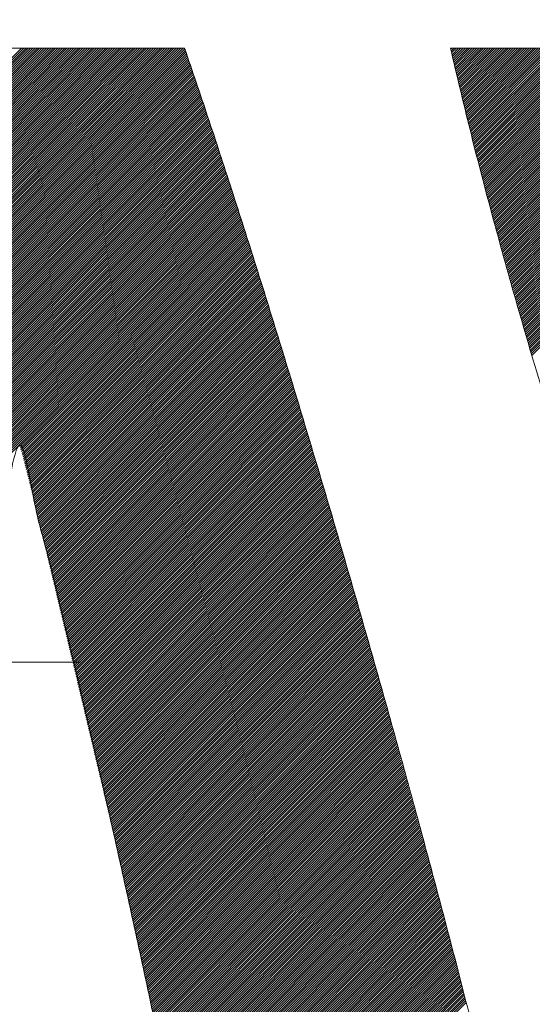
# Model space of a CAD drawing. Header units: millimetres. Extents: x 0 to 1071, y 0 to 742.
# Tile 56 of 130: x 190.18 to 192.19, y 524.5 to 528.35. Entities that reach past the tile are written whole.
import ezdxf

# ---------------------------------------------------------------- set-up
doc = ezdxf.new("R2010")
doc.units = ezdxf.units.MM
doc.header["$LTSCALE"] = 0.454724
doc.linetypes.add('CENTER', pattern=[50.8, 31.75, -6.35, 6.35, -6.35])
doc.layers.add('NoLayerName_001', color=7, linetype='Continuous')

# ---------------------------------------------------------------- blocks, each defined once
blk = doc.blocks.new('JZB_0007')
at = {"layer": 'NoLayerName_001', "color": 7, "linetype": 'Continuous', "lineweight": 25}
for p, q in [((9.6498, 4.8115), (7.8478, 3.0095)), ((9.6475, 4.8182), (7.8506, 3.0213)), ((9.6453, 4.8248), (7.8535, 3.0331)), ((9.643, 4.8315), (7.8564, 3.0449)), ((9.6407, 4.8381), (7.8593, 3.0567)), ((9.634, 4.8402), (7.8622, 3.0685)), ((9.6251, 4.8402), (7.8651, 3.0803)), ((9.6162, 4.8402), (7.868, 3.0921)), ((9.6072, 4.8402), (7.8709, 3.1039)), ((9.5983, 4.8402), (7.8738, 3.1157)), ((9.5894, 4.8402), (7.8767, 3.1275)), ((9.5805, 4.8402), (7.8795, 3.1393)), ((9.5716, 4.8402), (7.8824, 3.1511)), ((9.5627, 4.8402), (7.8853, 3.1629)), ((9.5538, 4.8402), (7.8882, 3.1747)), ((9.5449, 4.8402), (7.8911, 3.1865)), ((9.536, 4.8402), (7.894, 3.1983)), ((9.5271, 4.8402), (7.8969, 3.2101)), ((9.5182, 4.8402), (7.8998, 3.2219)), ((9.5093, 4.8402), (7.9027, 3.2337)), ((9.5003, 4.8402), (7.9056, 3.2455)), ((9.4914, 4.8402), (7.9084, 3.2573)), ((9.4825, 4.8402), (7.9113, 3.2691)), ((9.4736, 4.8402), (7.9142, 3.2809)), ((9.4647, 4.8402), (7.9171, 3.2927)), ((9.4558, 4.8402), (7.92, 3.3045)), ((9.4469, 4.8402), (7.9229, 3.3162)), ((9.438, 4.8402), (7.9258, 3.328)), ((9.4291, 4.8402), (7.9287, 3.3398)), ((9.4202, 4.8402), (7.9316, 3.3516)), ((9.4113, 4.8402), (7.9345, 3.3634)), ((9.4024, 4.8402), (7.9373, 3.3752)), ((9.3934, 4.8402), (7.9402, 3.387)), ((9.3845, 4.8402), (7.9431, 3.3988)), ((9.3756, 4.8402), (7.946, 3.4106)), ((9.3667, 4.8402), (7.9489, 3.4224)), ((9.3578, 4.8402), (7.9518, 3.4342)), ((9.3489, 4.8402), (7.9547, 3.446)), ((9.34, 4.8402), (7.9576, 3.4578)), ((9.3311, 4.8402), (7.9605, 3.4696)), ((9.3222, 4.8402), (7.9634, 3.4814)), ((9.3133, 4.8402), (7.9662, 3.4932)), ((9.3044, 4.8402), (7.9691, 3.505)), ((9.2954, 4.8402), (7.972, 3.5168)), ((9.2865, 4.8402), (7.9749, 3.5286)), ((9.2776, 4.8402), (7.9779, 3.5405)), ((9.2687, 4.8402), (7.9809, 3.5524)), ((9.2598, 4.8402), (7.984, 3.5644)), ((9.2509, 4.8402), (7.987, 3.5763)), ((9.242, 4.8402), (7.99, 3.5883)), ((9.2331, 4.8402), (7.9931, 3.6002)), ((9.2242, 4.8402), (7.9961, 3.6122)), ((9.2153, 4.8402), (7.9992, 3.6241)), ((9.2064, 4.8402), (8.0022, 3.6361)), ((9.1975, 4.8402), (8.0052, 3.648)), ((9.1885, 4.8402), (8.0083, 3.66)), ((9.1796, 4.8402), (8.0113, 3.6719)), ((9.1707, 4.8402), (8.0144, 3.6839)), ((9.1618, 4.8402), (8.0174, 3.6958)), ((9.1529, 4.8402), (8.0204, 3.7078)), ((9.144, 4.8402), (8.0235, 3.7197)), ((9.1351, 4.8402), (8.0265, 3.7317)), ((9.1262, 4.8402), (8.0295, 3.7436)), ((9.1173, 4.8402), (8.0326, 3.7556)), ((9.1084, 4.8402), (8.0356, 3.7675)), ((9.0995, 4.8402), (8.0387, 3.7795)), ((9.0906, 4.8402), (8.0417, 3.7914)), ((9.0816, 4.8402), (8.0447, 3.8033)), ((9.0727, 4.8402), (8.0478, 3.8153)), ((9.0638, 4.8402), (8.0508, 3.8272)), ((9.0549, 4.8402), (8.0539, 3.8392)), ((9.046, 4.8402), (8.0569, 3.8511)), ((9.0371, 4.8402), (8.0599, 3.8631)), ((9.0282, 4.8402), (8.063, 3.875)), ((9.0193, 4.8402), (8.066, 3.887)), ((9.0104, 4.8402), (8.0691, 3.8989)), ((9.0015, 4.8402), (8.0721, 3.9109)), ((10.6852, 4.8402), (10.6811, 4.8362)), ((10.6941, 4.8402), (10.6828, 4.829)), ((10.703, 4.8402), (10.6846, 4.8218)), ((10.7119, 4.8402), (10.6863, 4.8146)), ((10.7208, 4.8402), (10.688, 4.8075)), ((10.7297, 4.8402), (10.6897, 4.8003)), ((10.7386, 4.8402), (10.6915, 4.7931)), ((10.7475, 4.8402), (10.6932, 4.7859)), ((10.7564, 4.8402), (10.6949, 4.7787)), ((10.7653, 4.8402), (10.6966, 4.7715)), ((10.7742, 4.8402), (10.6984, 4.7644)), ((10.7832, 4.8402), (10.7001, 4.7572)), ((10.7921, 4.8402), (10.7018, 4.75)), ((10.801, 4.8402), (10.7035, 4.7428)), ((10.8099, 4.8402), (10.7053, 4.7356)), ((10.8188, 4.8402), (10.707, 4.7285)), ((10.8277, 4.8402), (10.7087, 4.7213)), ((10.8366, 4.8402), (10.7105, 4.7141)), ((10.8455, 4.8402), (10.7122, 4.7069)), ((10.8544, 4.8402), (10.7139, 4.6997)), ((10.8633, 4.8402), (10.7156, 4.6926)), ((10.8722, 4.8402), (10.7174, 4.6854)), ((10.8812, 4.8402), (10.7191, 4.6782)), ((10.8901, 4.8402), (10.7208, 4.671)), ((10.899, 4.8402), (10.7225, 4.6638)), ((10.9079, 4.8402), (10.7243, 4.6566)), ((10.9168, 4.8402), (10.726, 4.6495)), ((10.9257, 4.8402), (10.7277, 4.6423)), ((10.9346, 4.8402), (10.7295, 4.6351)), ((10.9435, 4.8402), (10.7312, 4.6279)), ((10.9524, 4.8402), (10.7329, 4.6207)), ((10.9613, 4.8402), (10.7346, 4.6136)), ((10.9702, 4.8402), (10.7364, 4.6064)), ((10.9791, 4.8402), (10.7381, 4.5992)), ((10.9881, 4.8402), (10.7398, 4.592)), ((10.997, 4.8402), (10.7415, 4.5848)), ((11.0059, 4.8402), (10.7433, 4.5776)), ((11.0148, 4.8402), (10.745, 4.5705)), ((11.0237, 4.8402), (10.7467, 4.5633)), ((11.0326, 4.8402), (10.7484, 4.5561)), ((11.0415, 4.8402), (10.7502, 4.5489)), ((11.0504, 4.8402), (10.7519, 4.5418)), ((11.0593, 4.8402), (10.7537, 4.5347)), ((11.0682, 4.8402), (10.7556, 4.5276)), ((11.0771, 4.8402), (10.7574, 4.5205)), ((11.086, 4.8402), (10.7592, 4.5134)), ((11.095, 4.8402), (10.7611, 4.5064)), ((11.1039, 4.8402), (10.7629, 4.4993)), ((11.1128, 4.8402), (10.7647, 4.4922)), ((11.1217, 4.8402), (10.7665, 4.4851)), ((11.1306, 4.8402), (10.7684, 4.478)), ((11.1395, 4.8402), (10.7702, 4.471)), ((11.1484, 4.8402), (10.772, 4.4639)), ((11.1573, 4.8402), (10.7739, 4.4568)), ((11.1662, 4.8402), (10.7757, 4.4497)), ((11.1751, 4.8402), (10.7775, 4.4426)), ((11.184, 4.8402), (10.7793, 4.4356)), ((11.1929, 4.8402), (10.7812, 4.4285)), ((11.2019, 4.8402), (10.783, 4.4214)), ((11.2108, 4.8402), (10.7848, 4.4143)), ((11.2197, 4.8402), (10.7867, 4.4072)), ((11.2286, 4.8402), (10.7885, 4.4002)), ((11.2375, 4.8402), (10.7903, 4.3931)), ((11.2464, 4.8402), (10.7921, 4.386)), ((11.2553, 4.8402), (10.794, 4.3789)), ((11.2642, 4.8402), (10.7958, 4.3718)), ((11.2731, 4.8402), (10.7976, 4.3648)), ((11.282, 4.8402), (10.7995, 4.3577)), ((11.2909, 4.8402), (10.8013, 4.3506)), ((11.2998, 4.8402), (10.8031, 4.3435)), ((11.3088, 4.8402), (10.805, 4.3364)), ((11.3177, 4.8402), (10.8068, 4.3294)), ((11.3266, 4.8402), (10.8086, 4.3223)), ((11.3355, 4.8402), (10.8104, 4.3152)), ((11.3444, 4.8402), (10.8123, 4.3081)), ((11.3533, 4.8402), (10.8141, 4.301)), ((11.3622, 4.8402), (10.8159, 4.294)), ((11.3711, 4.8402), (10.8178, 4.2869)), ((11.38, 4.8402), (10.8196, 4.2798)), ((11.3889, 4.8402), (10.8214, 4.2727)), ((11.3978, 4.8402), (10.8232, 4.2657)), ((11.4067, 4.8402), (10.8251, 4.2586)), ((11.4157, 4.8402), (10.8269, 4.2515)), ((11.4246, 4.8402), (10.8287, 4.2444)), ((11.4335, 4.8402), (10.8306, 4.2373)), ((11.4424, 4.8402), (10.8325, 4.2303)), ((11.4513, 4.8402), (10.8344, 4.2234)), ((11.4602, 4.8402), (10.8364, 4.2165)), ((11.4691, 4.8402), (10.8384, 4.2095)), ((11.478, 4.8402), (10.8403, 4.2026)), ((11.4869, 4.8402), (10.8423, 4.1956)), ((11.4958, 4.8402), (10.8442, 4.1887)), ((11.5047, 4.8402), (10.8462, 4.1817)), ((11.5136, 4.8402), (10.8482, 4.1748)), ((11.5226, 4.8402), (10.8501, 4.1678)), ((11.5315, 4.8402), (10.8521, 4.1609)), ((11.5404, 4.8402), (10.8541, 4.1539)), ((11.5493, 4.8402), (10.856, 4.147)), ((11.5582, 4.8402), (10.858, 4.14)), ((11.5671, 4.8402), (10.8599, 4.1331)), ((11.576, 4.8402), (10.8619, 4.1261)), ((11.5849, 4.8402), (10.8639, 4.1192)), ((11.5938, 4.8402), (10.8658, 4.1122)), ((11.6027, 4.8402), (10.8678, 4.1053)), ((11.6116, 4.8402), (10.8697, 4.0983)), ((11.6205, 4.8402), (10.8717, 4.0914)), ((11.6295, 4.8402), (10.8737, 4.0845)), ((11.6384, 4.8402), (10.8756, 4.0775)), ((11.6473, 4.8402), (10.8776, 4.0706)), ((11.6562, 4.8402), (10.8795, 4.0636)), ((11.6651, 4.8402), (10.8815, 4.0567)), ((11.674, 4.8402), (10.8835, 4.0497)), ((11.6829, 4.8402), (10.8854, 4.0428)), ((11.6918, 4.8402), (10.8874, 4.0358)), ((11.7007, 4.8402), (10.8893, 4.0289)), ((11.7096, 4.8402), (10.8913, 4.0219)), ((11.7185, 4.8402), (10.8933, 4.015)), ((11.7275, 4.8402), (10.8952, 4.008)), ((11.7364, 4.8402), (10.8972, 4.0011)), ((11.7453, 4.8402), (10.8992, 3.9941)), ((11.7542, 4.8402), (10.9011, 3.9872)), ((11.7631, 4.8402), (10.9031, 3.9802)), ((11.772, 4.8402), (10.905, 3.9733)), ((11.7809, 4.8402), (10.907, 3.9663)), ((11.7898, 4.8402), (10.909, 3.9594)), ((11.7987, 4.8402), (10.9109, 3.9524)), ((11.8076, 4.8402), (10.9129, 3.9455)), ((11.8165, 4.8402), (10.9148, 3.9386)), ((11.8254, 4.8402), (10.9168, 3.9316)), ((11.8344, 4.8402), (10.9188, 3.9247)), ((11.8433, 4.8402), (10.9207, 3.9177)), ((11.8522, 4.8402), (10.9227, 3.9108)), ((11.8611, 4.8402), (10.9246, 3.9038)), ((11.87, 4.8402), (10.9266, 3.8969)), ((11.8789, 4.8402), (10.9286, 3.8899)), ((11.8878, 4.8402), (10.9305, 3.883)), ((11.8967, 4.8402), (10.9325, 3.876)), ((11.9056, 4.8402), (10.9344, 3.8691)), ((11.9145, 4.8402), (10.9364, 3.8621)), ((11.9234, 4.8402), (10.9384, 3.8552)), ((11.9323, 4.8402), (10.9403, 3.8482)), ((11.9413, 4.8402), (10.9423, 3.8413)), ((11.9502, 4.8402), (10.9443, 3.8343)), ((11.9591, 4.8402), (10.9462, 3.8274)), ((11.9616, 4.8339), (10.9482, 3.8204)), ((11.9633, 4.8267), (10.9501, 3.8135)), ((11.965, 4.8194), (10.9521, 3.8066)), ((11.9667, 4.8122), (10.9541, 3.7996)), ((9.6612, 4.7784), (7.8335, 2.9507)), ((9.6589, 4.785), (7.8363, 2.9624)), ((9.6566, 4.7916), (7.8391, 2.9741)), ((9.6544, 4.7983), (7.842, 2.9859)), ((9.6521, 4.8049), (7.8449, 2.9977)), ((11.9683, 4.805), (10.956, 3.7927)), ((11.97, 4.7977), (10.958, 3.7857)), ((11.9717, 4.7905), (10.9599, 3.7788)), ((11.9734, 4.7833), (10.9619, 3.7718)), ((11.9751, 4.7761), (10.9639, 3.7649)), ((9.6747, 4.7384), (7.817, 2.8807)), ((9.6724, 4.7451), (7.8198, 2.8924)), ((9.6702, 4.7517), (7.8225, 2.9041)), ((9.6679, 4.7584), (7.8253, 2.9157)), ((9.6657, 4.7651), (7.828, 2.9274)), ((9.6634, 4.7717), (7.8308, 2.9391)), ((11.9767, 4.7688), (10.9658, 3.7579)), ((11.9784, 4.7616), (10.9678, 3.751)), ((11.9801, 4.7544), (10.9697, 3.744)), ((11.9818, 4.7471), (10.9717, 3.7371)), ((11.9834, 4.7399), (10.9737, 3.7301)), ((9.6882, 4.6985), (7.8005, 2.8108)), ((9.686, 4.7052), (7.8032, 2.8224)), ((9.6837, 4.7118), (7.806, 2.8341)), ((9.6814, 4.7185), (7.8087, 2.8457)), ((9.6792, 4.7251), (7.8115, 2.8574)), ((9.6769, 4.7318), (7.8142, 2.8691)), ((11.9851, 4.7327), (10.9756, 3.7232)), ((11.9868, 4.7254), (10.9776, 3.7162)), ((11.9885, 4.7182), (10.9795, 3.7093)), ((11.9902, 4.711), (10.9815, 3.7023)), ((11.9918, 4.7037), (10.9835, 3.6954)), ((11.9935, 4.6965), (10.9854, 3.6884)), ((9.7017, 4.6585), (7.7839, 2.7408)), ((9.6994, 4.6652), (7.7867, 2.7524)), ((9.6972, 4.6719), (7.7894, 2.7641)), ((9.695, 4.6785), (7.7922, 2.7758)), ((9.6927, 4.6852), (7.7949, 2.7874)), ((9.6905, 4.6918), (7.7977, 2.7991)), ((11.9952, 4.6893), (10.9874, 3.6815)), ((11.9969, 4.6821), (10.9894, 3.6745)), ((11.9985, 4.6748), (10.9913, 3.6676)), ((12.0002, 4.6676), (10.9933, 3.6607)), ((12.0019, 4.6604), (10.9952, 3.6537)), ((9.7128, 4.6251), (7.7701, 2.6824)), ((9.7106, 4.6318), (7.7729, 2.6941)), ((9.7083, 4.6385), (7.7756, 2.7058)), ((9.7061, 4.6451), (7.7784, 2.7174)), ((9.7039, 4.6518), (7.7812, 2.7291)), ((12.0036, 4.6531), (10.9972, 3.6468)), ((12.0053, 4.6459), (10.9992, 3.6398)), ((9.7261, 4.585), (7.7536, 2.6124)), ((9.7239, 4.5917), (7.7563, 2.6241)), ((9.7217, 4.5983), (7.7591, 2.6358)), ((9.7195, 4.605), (7.7619, 2.6474)), ((9.7172, 4.6117), (7.7646, 2.6591)), ((9.715, 4.6184), (7.7674, 2.6708)), ((9.7395, 4.5449), (7.737, 2.5424)), ((9.7372, 4.5515), (7.7398, 2.5541)), ((9.735, 4.5582), (7.7426, 2.5658)), ((9.7328, 4.5649), (7.7453, 2.5774)), ((9.7306, 4.5716), (7.7481, 2.5891)), ((9.7283, 4.5783), (7.7508, 2.6008)), ((9.7528, 4.5047), (7.7205, 2.4724)), ((9.7506, 4.5114), (7.7233, 2.4841)), ((9.7484, 4.5181), (7.726, 2.4958)), ((9.7461, 4.5248), (7.7288, 2.5074)), ((9.7439, 4.5315), (7.7315, 2.5191)), ((9.7417, 4.5382), (7.7343, 2.5308)), ((9.7661, 4.4646), (7.704, 2.4025)), ((9.7639, 4.4713), (7.7067, 2.4141)), ((9.7617, 4.478), (7.7095, 2.4258)), ((9.7595, 4.4847), (7.7122, 2.4375)), ((9.7572, 4.4914), (7.715, 2.4491)), ((9.755, 4.4981), (7.7177, 2.4608)), ((9.777, 4.431), (7.6905, 2.3445)), ((9.7749, 4.4377), (7.6932, 2.356)), ((9.7727, 4.4445), (7.6959, 2.3676)), ((9.7705, 4.4512), (7.6985, 2.3792)), ((9.7683, 4.4579), (7.7012, 2.3908)), ((9.79, 4.3906), (7.6744, 2.2749)), ((9.7879, 4.3973), (7.6771, 2.2865)), ((9.7857, 4.404), (7.6798, 2.2981)), ((9.7835, 4.4108), (7.6825, 2.3097)), ((9.7814, 4.4175), (7.6851, 2.3213)), ((9.7792, 4.4242), (7.6878, 2.3329)), ((9.8031, 4.3501), (6.8026, 1.3497)), ((9.8009, 4.3569), (7.6594, 2.2154)), ((9.7987, 4.3636), (7.6627, 2.2276)), ((9.7966, 4.3703), (7.6661, 2.2398)), ((9.7944, 4.3771), (7.6691, 2.2518)), ((9.7922, 4.3838), (7.6717, 2.2633)), ((9.8052, 4.3434), (6.8044, 1.3425)), ((9.8074, 4.3366), (6.8061, 1.3353)), ((9.8096, 4.3299), (6.8078, 1.3281)), ((9.8117, 4.3232), (6.8095, 1.3209)), ((9.8139, 4.3164), (6.8112, 1.3137)), ((9.8161, 4.3097), (6.813, 1.3066)), ((9.8183, 4.303), (6.8147, 1.2994)), ((9.8204, 4.2962), (6.8164, 1.2922)), ((9.8226, 4.2895), (6.8181, 1.285)), ((9.8248, 4.2827), (6.8198, 1.2778)), ((9.8269, 4.276), (6.8215, 1.2706)), ((9.8291, 4.2693), (6.8233, 1.2634)), ((9.8313, 4.2625), (6.825, 1.2562)), ((9.8335, 4.2558), (6.8267, 1.249)), ((9.8356, 4.249), (6.8284, 1.2418)), ((9.8378, 4.2423), (6.8301, 1.2347)), ((9.84, 4.2356), (6.8319, 1.2275)), ((9.8421, 4.2288), (6.8336, 1.2203)), ((9.8443, 4.2221), (6.8353, 1.2131)), ((9.8465, 4.2154), (6.8369, 1.2058)), ((9.8486, 4.2086), (6.8385, 1.1985)), ((9.8508, 4.2019), (6.8401, 1.1912)), ((9.853, 4.1951), (6.8417, 1.1839)), ((9.8552, 4.1884), (6.8433, 1.1765)), ((9.8573, 4.1817), (6.8449, 1.1692)), ((9.8595, 4.1749), (6.8464, 1.1619)), ((9.8617, 4.1682), (6.848, 1.1546)), ((9.8638, 4.1615), (6.8496, 1.1472)), ((9.866, 4.1547), (8.9953, 3.284)), ((9.8682, 4.148), (8.9974, 3.2772)), ((9.8703, 4.1412), (8.9995, 3.2704)), ((9.8725, 4.1345), (9.0016, 3.2636)), ((9.8747, 4.1278), (9.0037, 3.2567)), ((9.8769, 4.121), (9.0057, 3.2498)), ((9.879, 4.1143), (9.0075, 3.2427)), ((9.8812, 4.1075), (9.0093, 3.2356)), ((9.8834, 4.1008), (9.0111, 3.2285)), ((9.8855, 4.0941), (9.0129, 3.2214)), ((9.8877, 4.0873), (9.0147, 3.2144)), ((9.8899, 4.0806), (9.0165, 3.2073)), ((9.892, 4.0739), (9.0183, 3.2002)), ((9.8942, 4.0671), (9.0202, 3.1931)), ((9.8964, 4.0604), (9.022, 3.186)), ((9.8986, 4.0536), (9.0238, 3.1789)), ((9.9007, 4.0469), (9.0256, 3.1718)), ((9.9029, 4.0402), (9.0274, 3.1647)), ((9.9051, 4.0334), (9.0292, 3.1576)), ((9.9072, 4.0267), (9.031, 3.1505)), ((9.9094, 4.02), (9.0328, 3.1434)), ((9.9116, 4.0132), (9.0346, 3.1363)), ((9.9137, 4.0064), (9.0365, 3.1292)), ((9.9158, 3.9996), (9.0383, 3.1221)), ((9.9179, 3.9928), (9.0401, 3.115)), ((9.9201, 3.9861), (9.0419, 3.1079)), ((9.9222, 3.9793), (9.0437, 3.1008)), ((9.9243, 3.9725), (9.0455, 3.0937)), ((9.9264, 3.9657), (9.0473, 3.0866)), ((9.9285, 3.9589), (9.049, 3.0794)), ((9.9306, 3.9521), (9.0507, 3.0722)), ((9.9327, 3.9453), (9.0525, 3.065)), ((9.9348, 3.9385), (9.0542, 3.0578)), ((9.9369, 3.9317), (9.0559, 3.0506)), ((9.939, 3.9249), (9.0576, 3.0434)), ((9.9411, 3.9181), (9.0593, 3.0363)), ((9.9432, 3.9113), (9.0611, 3.0291)), ((9.9454, 3.9045), (9.0628, 3.0219)), ((9.9475, 3.8977), (9.0645, 3.0147)), ((9.9496, 3.8909), (9.0662, 3.0075)), ((9.9517, 3.8841), (9.0679, 3.0003)), ((9.9538, 3.8773), (9.0697, 2.9931)), ((9.9559, 3.8705), (9.0714, 2.9859)), ((9.958, 3.8637), (9.0731, 2.9787)), ((9.9601, 3.8569), (9.0748, 2.9715)), ((9.9622, 3.8501), (9.0765, 2.9644)), ((9.9643, 3.8433), (9.0782, 2.9572)), ((9.9664, 3.8365), (9.08, 2.95)), ((9.9686, 3.8297), (9.0817, 2.9428)), ((9.9707, 3.8229), (9.0834, 2.9356)), ((9.9728, 3.8161), (9.0851, 2.9284)), ((9.9749, 3.8093), (9.0868, 2.9212)), ((9.977, 3.8025), (9.0886, 2.914)), ((9.9791, 3.7957), (9.0903, 2.9068)), ((9.9812, 3.7889), (9.092, 2.8997)), ((9.9833, 3.7821), (9.0937, 2.8925)), ((9.9854, 3.7753), (9.0954, 2.8853)), ((9.9875, 3.7685), (9.0972, 2.8781)), ((9.9896, 3.7617), (9.0989, 2.8709)), ((9.9918, 3.7549), (9.1006, 2.8637)), ((9.9939, 3.7481), (9.1023, 2.8565)), ((9.996, 3.7413), (9.104, 2.8493)), ((9.9981, 3.7345), (9.1057, 2.8421)), ((10.0002, 3.7277), (9.1075, 2.8349)), ((10.0023, 3.7209), (9.1092, 2.8278)), ((10.0044, 3.7141), (9.1109, 2.8206)), ((10.0065, 3.7073), (9.1126, 2.8134)), ((10.0086, 3.7005), (9.1143, 2.8062)), ((10.0107, 3.6937), (9.1161, 2.799)), ((10.0128, 3.6869), (9.1178, 2.7918)), ((10.015, 3.6801), (9.1195, 2.7846)), ((10.0171, 3.6733), (9.1212, 2.7774)), ((10.0192, 3.6665), (9.1229, 2.7702)), ((10.0213, 3.6597), (9.1247, 2.763)), ((10.0234, 3.6529), (9.1264, 2.7559)), ((10.0255, 3.6461), (9.1281, 2.7487)), ((10.0276, 3.6393), (9.1298, 2.7415)), ((10.0297, 3.6325), (9.1315, 2.7343)), ((10.0318, 3.6257), (9.1332, 2.7271)), ((10.0339, 3.6189), (9.135, 2.7199)), ((10.036, 3.6121), (9.1367, 2.7127)), ((10.0382, 3.6053), (9.1384, 2.7055)), ((10.0403, 3.5985), (9.1401, 2.6983)), ((10.0424, 3.5917), (9.1418, 2.6912)), ((10.0445, 3.5849), (9.1436, 2.684)), ((10.0466, 3.5781), (9.1453, 2.6768)), ((10.0487, 3.5713), (9.147, 2.6696)), ((10.0508, 3.5645), (9.1487, 2.6624)), ((10.0529, 3.5577), (9.1504, 2.6552)), ((10.055, 3.5509), (9.1522, 2.648)), ((10.0571, 3.5441), (9.1539, 2.6408)), ((10.0592, 3.5373), (9.1556, 2.6336)), ((10.0614, 3.5305), (9.1573, 2.6264)), ((10.0634, 3.5237), (9.159, 2.6193)), ((10.0655, 3.5168), (9.1607, 2.6121)), ((10.0676, 3.51), (9.1625, 2.6049)), ((10.0696, 3.5031), (9.1642, 2.5977)), ((10.0717, 3.4963), (9.1659, 2.5905)), ((10.0737, 3.4894), (9.1676, 2.5833)), ((10.0758, 3.4825), (9.1693, 2.5761)), ((10.0778, 3.4757), (9.1711, 2.5689)), ((10.0799, 3.4688), (9.1728, 2.5617)), ((10.0819, 3.462), (9.1745, 2.5545)), ((10.084, 3.4551), (9.1762, 2.5474)), ((10.086, 3.4483), (9.1779, 2.5402)), ((10.0881, 3.4414), (9.1797, 2.533)), ((10.0901, 3.4346), (9.1814, 2.5258)), ((10.0922, 3.4277), (9.1831, 2.5186)), ((10.0943, 3.4209), (9.1848, 2.5114)), ((10.0963, 3.414), (9.1865, 2.5042)), ((10.0984, 3.4071), (9.1882, 2.497)), ((10.1004, 3.4003), (9.19, 2.4898)), ((10.1025, 3.3934), (9.1917, 2.4827)), ((10.1045, 3.3866), (9.1934, 2.4755)), ((10.1066, 3.3797), (9.1951, 2.4683)), ((10.1086, 3.3729), (9.1968, 2.4611)), ((10.1107, 3.366), (9.1986, 2.4539)), ((10.1127, 3.3592), (9.2003, 2.4467)), ((10.1148, 3.3523), (9.202, 2.4395)), ((10.1168, 3.3455), (9.2037, 2.4323)), ((10.1189, 3.3386), (9.2054, 2.4251)), ((10.121, 3.3317), (9.2072, 2.4179)), ((10.123, 3.3249), (9.2089, 2.4108)), ((10.1251, 3.318), (9.2106, 2.4036)), ((10.1271, 3.3112), (9.2123, 2.3964)), ((10.1292, 3.3043), (9.214, 2.3892)), ((10.1312, 3.2975), (9.2157, 2.382)), ((10.1333, 3.2906), (9.2175, 2.3748)), ((10.1353, 3.2838), (9.2192, 2.3676)), ((10.1374, 3.2769), (9.2209, 2.3604)), ((10.1394, 3.2701), (9.2226, 2.3532)), ((10.1415, 3.2632), (9.2243, 2.346)), ((10.1435, 3.2563), (9.2261, 2.3389)), ((10.1456, 3.2495), (9.2278, 2.3317)), ((10.1477, 3.2426), (9.2295, 2.3245)), ((10.1497, 3.2358), (9.2312, 2.3173)), ((10.1518, 3.2289), (9.2329, 2.3101)), ((10.1538, 3.2221), (9.2347, 2.3029)), ((10.1559, 3.2152), (9.2364, 2.2957)), ((10.1579, 3.2084), (9.2381, 2.2885)), ((10.16, 3.2015), (9.2398, 2.2813)), ((10.162, 3.1947), (9.2415, 2.2741)), ((10.1641, 3.1878), (9.2432, 2.267)), ((10.1661, 3.1809), (9.245, 2.2598)), ((10.1682, 3.1741), (9.2467, 2.2526)), ((10.1702, 3.1672), (9.2484, 2.2454)), ((10.1723, 3.1604), (9.2501, 2.2382)), ((10.1744, 3.1535), (9.2518, 2.231)), ((10.1764, 3.1467), (9.2536, 2.2238)), ((10.1785, 3.1398), (9.2553, 2.2166)), ((10.1805, 3.133), (9.257, 2.2094)), ((10.1826, 3.1261), (9.2587, 2.2023)), ((10.1846, 3.1193), (9.2604, 2.1951)), ((10.1867, 3.1124), (9.2622, 2.1879)), ((10.1887, 3.1055), (9.2639, 2.1807)), ((10.1908, 3.0987), (9.2656, 2.1735)), ((10.1928, 3.0918), (9.2673, 2.1663)), ((10.1949, 3.085), (9.269, 2.1591)), ((10.1969, 3.0781), (9.2707, 2.1519)), ((10.199, 3.0713), (9.2725, 2.1447)), ((10.2011, 3.0644), (9.2742, 2.1375)), ((10.2031, 3.0576), (9.2759, 2.1304)), ((10.2052, 3.0507), (9.2776, 2.1232)), ((10.2072, 3.0439), (9.2793, 2.116)), ((10.2093, 3.037), (9.2811, 2.1088)), ((10.2113, 3.0301), (9.2828, 2.1016)), ((10.2134, 3.0233), (9.2845, 2.0944)), ((10.2154, 3.0164), (9.2862, 2.0872)), ((10.2174, 3.0095), (9.2879, 2.08)), ((10.2194, 3.0026), (9.2897, 2.0728)), ((10.2214, 2.9957), (9.2914, 2.0656)), ((10.2234, 2.9888), (9.2931, 2.0585)), ((10.2254, 2.9819), (9.2948, 2.0513)), ((10.2274, 2.975), (9.2965, 2.0441)), ((10.2294, 2.9681), (9.2982, 2.0369)), ((10.2314, 2.9611), (9.3, 2.0297)), ((10.2334, 2.9542), (9.3017, 2.0225)), ((10.2354, 2.9473), (9.3034, 2.0153)), ((10.2374, 2.9404), (9.3051, 2.0081)), ((10.2394, 2.9335), (9.3068, 2.0009)), ((10.2414, 2.9266), (9.3086, 1.9938)), ((10.2434, 2.9197), (9.3103, 1.9866)), ((10.2454, 2.9128), (9.312, 1.9794)), ((10.2474, 2.9059), (9.3137, 1.9722)), ((10.2494, 2.899), (9.3154, 1.965)), ((10.2514, 2.8921), (9.3172, 1.9578)), ((10.2534, 2.8852), (9.3189, 1.9506)), ((10.2554, 2.8783), (9.3206, 1.9434)), ((10.2574, 2.8714), (9.3223, 1.9362)), ((10.2594, 2.8645), (9.324, 1.929)), ((10.2614, 2.8575), (9.3257, 1.9219)), ((10.2634, 2.8506), (9.3275, 1.9147)), ((10.2654, 2.8437), (9.3292, 1.9075)), ((10.2674, 2.8368), (9.3309, 1.9003)), ((10.2694, 2.8299), (9.3326, 1.8931)), ((10.2714, 2.823), (9.3343, 1.8859)), ((10.2734, 2.8161), (9.3361, 1.8787)), ((10.2754, 2.8092), (9.3378, 1.8715)), ((10.2774, 2.8023), (9.3395, 1.8643)), ((10.2794, 2.7954), (9.3412, 1.8571)), ((10.2814, 2.7885), (9.3429, 1.85)), ((10.2835, 2.7816), (9.3447, 1.8428)), ((10.2855, 2.7747), (9.3464, 1.8356)), ((10.2875, 2.7678), (9.3481, 1.8284)), ((10.2895, 2.7608), (9.3498, 1.8212)), ((10.2915, 2.7539), (9.3515, 1.814)), ((10.2935, 2.747), (9.3532, 1.8068)), ((10.2955, 2.7401), (9.355, 1.7996)), ((10.2975, 2.7332), (9.3567, 1.7924)), ((10.2995, 2.7263), (9.3584, 1.7853)), ((10.3015, 2.7194), (9.3601, 1.7781)), ((10.3035, 2.7125), (9.3618, 1.7709)), ((10.3055, 2.7056), (9.3636, 1.7637)), ((10.3075, 2.6987), (9.3653, 1.7565)), ((10.3095, 2.6918), (9.367, 1.7493)), ((10.3115, 2.6849), (9.3687, 1.7421)), ((10.3135, 2.678), (9.3703, 1.7348)), ((10.3155, 2.6711), (9.3719, 1.7275)), ((10.3175, 2.6641), (9.3735, 1.7202)), ((10.3195, 2.6572), (9.3751, 1.7129)), ((10.3215, 2.6503), (9.3767, 1.7056)), ((10.3235, 2.6434), (9.3783, 1.6983)), ((10.3255, 2.6365), (9.3799, 1.691)), ((10.3275, 2.6296), (9.3815, 1.6836)), ((10.3295, 2.6227), (9.3831, 1.6763)), ((10.3315, 2.6158), (9.3847, 1.669)), ((10.3335, 2.6089), (9.3863, 1.6617)), ((10.3355, 2.602), (9.3879, 1.6544)), ((10.3375, 2.5951), (9.3895, 1.6471)), ((10.3395, 2.5882), (9.3911, 1.6398)), ((10.3415, 2.5813), (9.3927, 1.6325)), ((10.3435, 2.5744), (9.3943, 1.6252)), ((10.3455, 2.5674), (9.3959, 1.6178)), ((10.3475, 2.5605), (9.3975, 1.6105)), ((10.3495, 2.5536), (9.3991, 1.6032)), ((10.3515, 2.5467), (9.4007, 1.5959)), ((10.3535, 2.5398), (9.4023, 1.5886)), ((10.3555, 2.5329), (9.4039, 1.5813)), ((10.3575, 2.526), (9.4055, 1.574)), ((10.3595, 2.5191), (9.4071, 1.5667)), ((10.3615, 2.5122), (9.4087, 1.5593)), ((10.3635, 2.5053), (9.4103, 1.552)), ((10.3655, 2.4984), (9.4119, 1.5447)), ((10.3674, 2.4914), (9.4134, 1.5374)), ((10.3693, 2.4844), (9.415, 1.5301)), ((10.3712, 2.4774), (9.4166, 1.5228)), ((10.3732, 2.4704), (9.4182, 1.5155)), ((10.3751, 2.4634), (9.4198, 1.5082)), ((10.377, 2.4564), (9.4214, 1.5008)), ((10.3789, 2.4494), (9.423, 1.4935)), ((10.3809, 2.4425), (9.4246, 1.4862)), ((10.3828, 2.4355), (9.4262, 1.4789)), ((10.3847, 2.4285), (9.4278, 1.4716)), ((10.3866, 2.4215), (9.4294, 1.4643)), ((10.3885, 2.4145), (9.431, 1.457)), ((10.3905, 2.4075), (9.4326, 1.4497)), ((10.3924, 2.4005), (9.4342, 1.4424)), ((10.3943, 2.3935), (9.4358, 1.435)), ((10.3962, 2.3866), (9.4374, 1.4277)), ((10.3981, 2.3796), (9.439, 1.4204)), ((10.4001, 2.3726), (9.4406, 1.4131)), ((10.402, 2.3656), (9.4422, 1.4058)), ((10.4039, 2.3586), (9.4438, 1.3985)), ((10.4058, 2.3516), (9.4454, 1.3912)), ((10.4077, 2.3446), (9.447, 1.3839)), ((10.4097, 2.3376), (9.4486, 1.3765)), ((10.4116, 2.3306), (9.4502, 1.3692)), ((10.4135, 2.3237), (9.4518, 1.3619)), ((10.4154, 2.3167), (9.4534, 1.3546)), ((10.4173, 2.3097), (9.455, 1.3473)), ((10.4193, 2.3027), (9.4566, 1.34)), ((10.4212, 2.2957), (9.4582, 1.3327)), ((10.4231, 2.2887), (9.4597, 1.3254)), ((10.425, 2.2817), (9.4613, 1.3181)), ((10.4269, 2.2747), (9.4629, 1.3107)), ((10.4289, 2.2678), (9.4645, 1.3034)), ((10.4308, 2.2608), (9.4661, 1.2961)), ((10.4327, 2.2538), (9.4677, 1.2888)), ((10.4346, 2.2468), (9.4693, 1.2815)), ((10.4365, 2.2398), (9.4709, 1.2742)), ((10.4385, 2.2328), (9.4725, 1.2669)), ((10.4404, 2.2258), (9.4741, 1.2596)), ((10.4423, 2.2188), (9.4757, 1.2522)), ((10.4442, 2.2119), (9.4773, 1.2449)), ((10.4462, 2.2049), (9.4789, 1.2376)), ((10.4481, 2.1979), (9.4805, 1.2303)), ((10.45, 2.1909), (9.4821, 1.223)), ((10.4519, 2.1839), (9.4837, 1.2157)), ((10.4538, 2.1769), (9.4853, 1.2084)), ((10.4558, 2.1699), (9.4869, 1.2011)), ((10.4577, 2.1629), (9.4885, 1.1938)), ((10.4596, 2.156), (9.4901, 1.1864)), ((10.4615, 2.149), (9.4917, 1.1791)), ((10.4634, 2.142), (9.4933, 1.1718)), ((10.4654, 2.135), (9.4949, 1.1645)), ((10.4673, 2.128), (9.4965, 1.1572)), ((10.4692, 2.121), (9.4981, 1.1499)), ((10.4711, 2.114), (9.4997, 1.1426)), ((10.473, 2.107), (9.5013, 1.1353)), ((10.475, 2.1), (9.5029, 1.1279)), ((10.4769, 2.0931), (9.5045, 1.1206)), ((10.4788, 2.0861), (9.5061, 1.1133)), ((10.4807, 2.0791), (9.5076, 1.106)), ((10.4826, 2.0721), (9.5092, 1.0987)), ((10.4846, 2.0651), (9.5108, 1.0914)), ((10.4865, 2.0581), (9.5124, 1.0841)), ((10.4884, 2.0511), (9.514, 1.0768)), ((10.4903, 2.0441), (9.5156, 1.0695)), ((10.4922, 2.0372), (9.5171, 1.0621)), ((10.4942, 2.0302), (9.5187, 1.0547)), ((10.4961, 2.0232), (9.5202, 1.0473)), ((10.498, 2.0162), (9.5217, 1.0399)), ((10.4999, 2.0092), (9.5232, 1.0325)), ((10.5018, 2.0022), (9.5247, 1.0251)), ((10.5038, 1.9952), (9.5262, 1.0176)), ((10.5057, 1.9882), (9.5277, 1.0102)), ((10.5076, 1.9813), (9.5292, 1.0028)), ((10.5095, 1.9743), (9.5307, 0.9954)), ((10.5115, 1.9673), (9.5322, 0.988)), ((10.5134, 1.9603), (9.5337, 0.9806)), ((10.5153, 1.9533), (9.5352, 0.9732)), ((10.5172, 1.9463), (9.5367, 0.9658)), ((10.5191, 1.9393), (9.5382, 0.9584)), ((10.5211, 1.9323), (9.5397, 0.951)), ((10.523, 1.9254), (9.5413, 0.9436)), ((10.5249, 1.9184), (9.5428, 0.9362)), ((10.5268, 1.9114), (9.5443, 0.9288)), ((10.5287, 1.9044), (9.5458, 0.9214)), ((10.5307, 1.8974), (9.5473, 0.914)), ((10.5326, 1.8904), (9.5488, 0.9066)), ((10.5345, 1.8834), (9.5503, 0.8992)), ((10.5364, 1.8764), (9.5518, 0.8918)), ((10.5383, 1.8695), (9.5533, 0.8844)), ((10.5403, 1.8625), (9.5548, 0.877)), ((10.5422, 1.8555), (9.5563, 0.8696)), ((10.5441, 1.8485), (9.5578, 0.8622)), ((10.546, 1.8415), (9.5593, 0.8548)), ((10.5479, 1.8345), (9.5608, 0.8474)), ((10.5499, 1.8275), (9.5623, 0.84)), ((10.5518, 1.8205), (9.5639, 0.8326)), ((10.5537, 1.8135), (9.5654, 0.8252)), ((10.5556, 1.8066), (9.5669, 0.8178)), ((10.5575, 1.7996), (9.5684, 0.8104)), ((10.5595, 1.7926), (9.5699, 0.803)), ((10.5614, 1.7856), (9.5714, 0.7956)), ((10.5633, 1.7786), (9.5729, 0.7882)), ((10.5652, 1.7716), (9.5744, 0.7808)), ((10.5671, 1.7646), (9.5759, 0.7734)), ((10.5691, 1.7576), (9.5774, 0.766)), ((10.571, 1.7507), (9.5789, 0.7586)), ((10.5729, 1.7437), (9.5804, 0.7512)), ((10.5748, 1.7367), (9.5819, 0.7438)), ((10.5768, 1.7297), (9.5834, 0.7364)), ((10.5787, 1.7227), (9.5849, 0.729)), ((10.5806, 1.7157), (9.5865, 0.7216)), ((10.5825, 1.7087), (9.588, 0.7142)), ((10.5844, 1.7017), (9.5895, 0.7068)), ((10.5864, 1.6948), (9.591, 0.6994)), ((10.5883, 1.6878), (9.5925, 0.692)), ((10.5902, 1.6808), (9.594, 0.6846)), ((10.5921, 1.6738), (9.5955, 0.6772)), ((10.594, 1.6668), (9.597, 0.6698)), ((10.596, 1.6598), (9.5985, 0.6624)), ((10.5979, 1.6528), (9.6, 0.655)), ((10.5998, 1.6458), (9.6015, 0.6476)), ((10.6017, 1.6389), (9.603, 0.6402)), ((10.6036, 1.6319), (9.6045, 0.6328)), ((10.6056, 1.6249), (9.606, 0.6254)), ((10.6075, 1.6179), (9.6075, 0.618)), ((10.6094, 1.6109), (9.6091, 0.6106)), ((10.6113, 1.6039), (9.6106, 0.6032)), ((10.6132, 1.5969), (9.6121, 0.5957)), ((10.6152, 1.5899), (9.6136, 0.5883)), ((10.6171, 1.5829), (9.6151, 0.5809)), ((10.619, 1.576), (9.6166, 0.5735)), ((10.6209, 1.569), (9.6181, 0.5661)), ((10.6228, 1.562), (9.6196, 0.5587)), ((10.6248, 1.555), (9.6211, 0.5513)), ((10.6267, 1.548), (9.6226, 0.5439)), ((10.6286, 1.541), (9.6241, 0.5365)), ((10.6305, 1.534), (9.6256, 0.5291)), ((10.6324, 1.527), (9.6271, 0.5217)), ((10.6344, 1.5201), (9.6286, 0.5143)), ((10.6363, 1.5131), (9.6301, 0.5069)), ((10.6382, 1.5061), (9.6317, 0.4995)), ((10.6401, 1.4991), (9.6332, 0.4921)), ((10.6421, 1.4921), (9.6347, 0.4847)), ((10.644, 1.4851), (9.6362, 0.4773)), ((10.6459, 1.4781), (9.6377, 0.4699)), ((10.6478, 1.4711), (9.6392, 0.4625)), ((10.6497, 1.4642), (9.6407, 0.4551)), ((10.6517, 1.4572), (9.6422, 0.4477)), ((10.6535, 1.4501), (9.6437, 0.4403)), ((10.6554, 1.4431), (9.6452, 0.4329)), ((10.6572, 1.436), (9.6467, 0.4255)), ((10.659, 1.4289), (9.6482, 0.4181)), ((10.6608, 1.4218), (9.6496, 0.4106)), ((10.6627, 1.4147), (9.6511, 0.4031)), ((10.6645, 1.4077), (9.6525, 0.3956)), ((10.6663, 1.4006), (9.6539, 0.3882)), ((10.6682, 1.3935), (9.6553, 0.3807)), ((10.67, 1.3864), (9.6568, 0.3732)), ((10.6718, 1.3793), (9.6582, 0.3657)), ((10.6737, 1.3723), (9.6596, 0.3582)), ((10.6755, 1.3652), (9.6611, 0.3508)), ((10.6773, 1.3581), (9.6625, 0.3433)), ((10.6791, 1.351), (9.6639, 0.3358)), ((10.681, 1.3439), (9.6654, 0.3283)), ((10.6828, 1.3369), (9.6668, 0.3209)), ((10.6846, 1.3298), (9.6682, 0.3134)), ((10.6865, 1.3227), (9.6696, 0.3059)), ((10.6883, 1.3156), (9.6711, 0.2984)), ((10.6901, 1.3086), (9.6725, 0.2909)), ((10.6919, 1.3015), (9.6739, 0.2835)), ((10.6938, 1.2944), (9.6754, 0.276)), ((10.6956, 1.2873), (9.6768, 0.2685)), ((10.6974, 1.2802), (9.6782, 0.261)), ((10.6993, 1.2732), (9.6796, 0.2535)), ((10.7011, 1.2661), (9.6811, 0.2461)), ((10.7029, 1.259), (9.6825, 0.2386)), ((10.7048, 1.2519), (9.6839, 0.2311)), ((10.7066, 1.2448), (9.6854, 0.2236)), ((10.7084, 1.2378), (9.6868, 0.2161)), ((10.7102, 1.2307), (9.6882, 0.2087)), ((10.7121, 1.2236), (9.6896, 0.2012)), ((10.7139, 1.2165), (9.6911, 0.1937)), ((10.7157, 1.2095), (9.6925, 0.1862)), ((10.7176, 1.2024), (9.6939, 0.1787)), ((10.7194, 1.1953), (9.6954, 0.1713)), ((10.7212, 1.1882), (9.6968, 0.1638)), ((10.7231, 1.1811), (9.6982, 0.1563)), ((10.7249, 1.1741), (9.6996, 0.1488)), ((10.7267, 1.167), (9.7011, 0.1413)), ((10.7285, 1.1599), (9.7025, 0.1339)), ((10.7304, 1.1528), (9.7039, 0.1264)), ((10.7322, 1.1457), (9.7054, 0.1189)), ((10.734, 1.1387), (9.7068, 0.1114)), ((10.7359, 1.1316), (9.7082, 0.1039)), ((10.7377, 1.1245), (9.7096, 0.0964)), ((10.7395, 1.1174), (9.711, 0.0889)), ((10.7413, 1.1103), (9.7124, 0.0814))]:
    blk.add_line(p, q, dxfattribs=at)
at = {"layer": 'NoLayerName_001', "color": 7, "linetype": 'Continuous', "lineweight": 13}
for points in [[(9.64, 4.8402), (9.42, 4.8402), (8.9801, 4.8402), (8.5401, 4.8402), (8.3201, 4.8402)], [(11.9602, 4.8402), (11.7468, 4.8402), (11.3201, 4.8402), (10.8935, 4.8402), (10.6801, 4.8402)]]:
    blk.add_open_spline(points, degree=3, dxfattribs=at)
for points, knots in [([(10.9999, 0.0402), (10.9774, 0.1388), (10.932, 0.3415), (10.8575, 0.6511), (10.7775, 0.9728), (10.6924, 1.3039), (10.6029, 1.6418), (10.5099, 1.984), (10.4142, 2.3279), (10.3164, 2.6709), (10.2175, 3.0106), (10.1182, 3.3442), (10.0192, 3.6694), (9.9214, 3.9835), (9.8254, 4.2839), (9.7326, 4.5682), (9.67, 4.7515), (9.64, 4.8402)], [0, 0, 0, 0, 0.30368, 0.623018, 0.955372, 1.298091, 1.648519, 2.003997, 2.361863, 2.719453, 3.074103, 3.423147, 3.76392, 4.093758, 4.409999, 4.709981, 4.991049, 4.991049, 4.991049, 4.991049]), ([(10.6801, 4.8402), (10.7057, 4.7342), (10.7563, 4.5179), (10.8423, 4.1904), (10.9353, 3.8546), (11.0356, 3.513), (11.1419, 3.168), (11.2535, 2.822), (11.3696, 2.4772), (11.4893, 2.136), (11.6117, 1.8008), (11.736, 1.4739), (11.8614, 1.1577), (11.9868, 0.8544), (12.1119, 0.5666), (12.2345, 0.296), (12.3196, 0.1238), (12.3601, 0.0402)], [0, 0, 0, 0, 0.327112, 0.666498, 1.015766, 1.372509, 1.734304, 2.098723, 2.463328, 2.825683, 3.183347, 3.533883, 3.874858, 4.203849, 4.518442, 4.816245, 5.094894, 5.094894, 5.094894, 5.094894]), ([(8.24, 0.0402), (8.2526, 0.1056), (8.2779, 0.2386), (8.3185, 0.4405), (8.3613, 0.6475), (8.4063, 0.8589), (8.4533, 1.074), (8.5021, 1.2923), (8.5527, 1.513), (8.6047, 1.7355), (8.658, 1.9592), (8.7124, 2.1831), (8.7678, 2.4079), (8.8239, 2.6278), (8.8806, 2.8613), (8.9375, 3.0374), (8.9958, 3.4138), (9.0506, 3.0405), (9.1052, 2.8655), (9.1592, 2.6344), (9.2126, 2.4163), (9.2652, 2.1932), (9.3169, 1.9706), (9.3676, 1.7479), (9.4171, 1.526), (9.4654, 1.3054), (9.5122, 1.0867), (9.5574, 0.8705), (9.6009, 0.6573), (9.6426, 0.4478), (9.6824, 0.2425), (9.7075, 0.107), (9.72, 0.0402)], [0, 0, 0, 0, 0.200039, 0.406182, 0.617762, 0.83411, 1.054556, 1.27843, 1.50506, 1.733773, 1.963897, 2.194759, 2.425685, 2.656002, 2.885035, 3.11211, 3.336554, 3.558181, 3.782458, 4.008785, 4.236563, 4.46519, 4.694068, 4.922594, 5.150169, 5.376193, 5.600065, 5.821186, 6.038956, 6.252775, 6.462046, 6.666171, 6.666171, 6.666171, 6.666171])]:
    blk.add_open_spline(points, degree=3, knots=knots, dxfattribs=at)

msp = doc.modelspace()

# ---------------------------------------------------------------- linework, layer by layer
at = {"layer": 'NoLayerName_001', "color": 2, "linetype": 'CENTER', "lineweight": 13}
msp.add_line((147.106819, 525.839453), (248.172564, 525.839453), dxfattribs=at)
at = {"layer": 'NoLayerName_001', "color": 7, "linetype": 'Continuous', "lineweight": 25}
for radius, start, end in [(39.5, 318.3301343, 270), (38, 319.6850908, 270.7162159)]:
    msp.add_arc((197.187255, 525.839453), radius, start, end, dxfattribs=at)

# ---------------------------------------------------------------- block references
at = {"layer": 'NoLayerName_001'}
msp.add_blockref('JZB_0007', (181.187302, 523.398865), dxfattribs=at)

doc.saveas('drawing.dxf')
